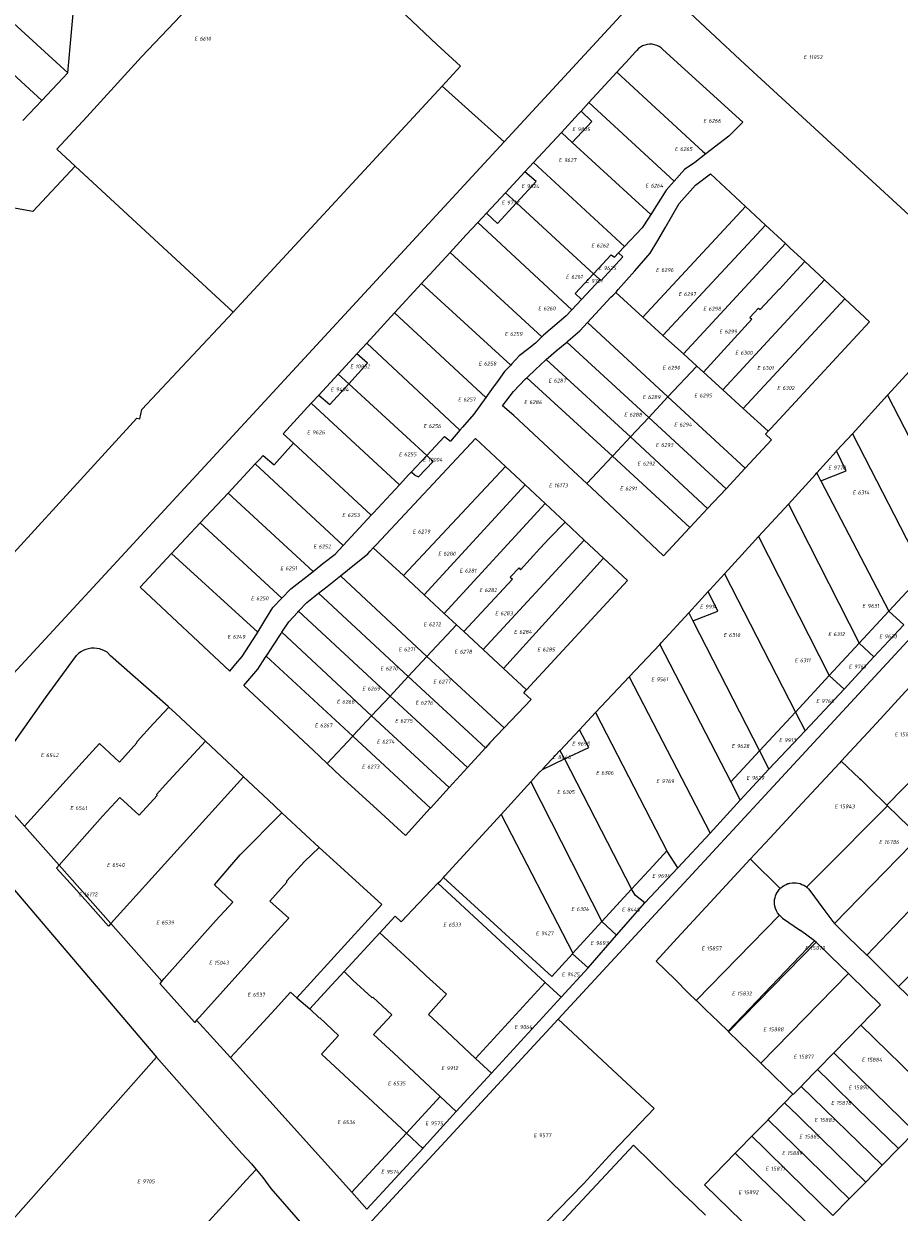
# Model space of a CAD drawing. Header units: metres. Extents: x 103584 to 105269, y 427126 to 429210.
# Tile 28 of 50: x 103804 to 104005, y 428217 to 428491. Entities that reach past the tile are written whole.
import ezdxf
from ezdxf.enums import TextEntityAlignment as Align

# ---------------------------------------------------------------- set-up
doc = ezdxf.new("R2010")
doc.units = ezdxf.units.M
doc.layers.add('B-WE-KG-GRENS_PERCEEL-G', color=1, linetype='Continuous', lineweight=18)
doc.layers.add('B-WE-KG-GRENS_PERCEEL-S', color=7, linetype='Continuous', lineweight=25)
doc.styles.add('NLCS-ISO', font='NLCS-ISO.ttf')

# ---------------------------------------------------------------- blocks, each defined once
blk = doc.blocks.new('SKG-PERCEELNUMMER-SO')
at = {"style": 'NLCS-ISO', "oblique": 10, "flags": 1}
for tag, p in [('GEMEENTECODE', (0, 2.55)), ('PERCEELGROOTTE', (0, -2.45))]:
    blk.add_attdef(tag, text='', height=1.8, dxfattribs=at).set_placement(p, align=Align.MIDDLE_CENTER)
at = {"style": 'NLCS-ISO', "oblique": 10}
blk.add_attdef('SECTIE', text='', height=1.8, dxfattribs=at).set_placement((-0.5, 0), align=Align.MIDDLE_RIGHT)
blk.add_attdef('PERCEELNUMMER', text='', height=1.8, dxfattribs=at).set_placement((0.5, 0), align=Align.MIDDLE_LEFT)

msp = doc.modelspace()

# ---------------------------------------------------------------- linework, layer by layer
at = {"layer": 'B-WE-KG-GRENS_PERCEEL-G', "flags": 128}
for points in [[(103914.311, 428464.062), (103969.939, 428524.303)], [(103811.13, 428462.33), (103818.044, 428469.795), (103830.662, 428483.614), (103845.856, 428499.673), (103851.708, 428505.969), (103856.518, 428511.24), (103861.799, 428517.027), (103863.935, 428519.367)], [(103863.935, 428519.367), (103880.169, 428504.149), (103884.594, 428500), (103898.816, 428486.495), (103904.271, 428481.478)], [(103813.714, 428479.956), (103815.405, 428498.825)], [(103813.714, 428479.956), (103798.459, 428493.905), (103795.19, 428496.819)], [(104011.549, 428443.677), (103969.875, 428481.924), (103961.897, 428489.37), (103957.173, 428493.781)], [(103789.322, 428490.404), (103807.659, 428473.558)], [(103950.943, 428485.321), (103950.522, 428485.697), (103950.054, 428486.012), (103949.547, 428486.26), (103949.01, 428486.435), (103948.454, 428486.534), (103947.89, 428486.556), (103947.329, 428486.5), (103946.78, 428486.368), (103946.255, 428486.161), (103945.763, 428485.883), (103945.315, 428485.541), (103944.917, 428485.14), (103944.579, 428484.688)], [(103940.334, 428480.08), (103943.231, 428483.224), (103944.579, 428484.688)], [(103950.943, 428485.321), (103969.367, 428468.571), (103966.183, 428465.375), (103960.819, 428461.248)], [(103900.053, 428476.85), (103904.271, 428481.478)], [(103807.659, 428473.558), (103813.714, 428479.956)], [(103933.902, 428473.099), (103940.334, 428480.08)], [(103940.334, 428480.08), (103960.195, 428461.821), (103960.819, 428461.248)], [(103900.053, 428476.85), (103851.852, 428424.718)], [(103906.116, 428471.412), (103900.053, 428476.85)], [(103803.334, 428468.989), (103807.659, 428473.558)], [(103932.084, 428471.126), (103933.902, 428473.099)], [(103933.902, 428473.099), (103953.525, 428454.933)], [(103906.116, 428471.412), (103914.311, 428464.062)], [(103927.538, 428466.22), (103931.477, 428470.466), (103932.084, 428471.126)], [(103930.052, 428463.908), (103934.522, 428468.741), (103932.084, 428471.126)], [(103921.115, 428459.295), (103927.538, 428466.22)], [(103930.052, 428463.908), (103927.538, 428466.22)], [(103777.962, 428316.405), (103914.311, 428464.062)], [(103811.13, 428462.33), (103815.408, 428458.425)], [(103930.052, 428463.908), (103948.159, 428447.255)], [(103919.092, 428457.114), (103921.115, 428459.295)], [(103921.115, 428459.295), (103942.097, 428439.89)], [(103960.819, 428461.248), (103958.287, 428459.3), (103955.937, 428457.633), (103953.525, 428454.933)], [(103815.408, 428458.425), (103805.641, 428447.965)], [(103851.852, 428424.718), (103815.408, 428458.425)], [(103914.623, 428452.294), (103919.092, 428457.114)], [(103917.182, 428449.943), (103921.72, 428454.85), (103919.092, 428457.114)], [(103940.078, 428429.31), (103940.152, 428429.388), (103940.653, 428429.937), (103944.505, 428434.313), (103948.038, 428438.339), (103949.763, 428441.26), (103951.487, 428444.181), (103954.723, 428449.776), (103958.469, 428454.008), (103961.896, 428456.67), (103969.991, 428449.149)], [(103953.525, 428454.933), (103951.672, 428452.858), (103948.159, 428447.255)], [(103910.245, 428447.574), (103914.623, 428452.294)], [(103917.182, 428449.943), (103914.623, 428452.294)], [(103805.641, 428447.965), (103800.102, 428448.971), (103798.865, 428449.181), (103792.02, 428441.788), (103790.84, 428440.514), (103773.318, 428421.588), (103768.466, 428416.423), (103766.59, 428414.303), (103761.974, 428409.089), (103742.941, 428388.734)], [(103910.245, 428447.574), (103912.795, 428445.199), (103917.182, 428449.943)], [(103917.182, 428449.943), (103928.264, 428439.762), (103934.966, 428433.605)], [(103946.339, 428423.602), (103969.991, 428449.149)], [(103969.991, 428449.149), (103974.651, 428444.819)], [(103901.843, 428438.484), (103905.594, 428442.56), (103908.249, 428445.423)], [(103908.249, 428445.423), (103910.245, 428447.574)], [(103908.249, 428445.423), (103929.977, 428425.298)], [(103948.159, 428447.255), (103947.621, 428446.397), (103946.15, 428444.216), (103942.097, 428439.89)], [(103950.95, 428419.399), (103974.651, 428444.819)], [(103974.651, 428444.819), (103979.237, 428440.559)], [(103942.097, 428439.89), (103940.699, 428438.399)], [(103955.666, 428415.099), (103979.237, 428440.559)], [(103979.237, 428440.559), (103980.266, 428439.603), (103983.719, 428436.395)], [(103895.279, 428431.352), (103901.843, 428438.484)], [(103901.843, 428438.484), (103923.043, 428419.068)], [(103934.966, 428433.605), (103939.015, 428437.988), (103939.773, 428437.411)], [(103936.442, 428432.249), (103936.674, 428432.036), (103941.696, 428437.471), (103940.699, 428438.399)], [(103940.699, 428438.399), (103939.773, 428437.411)], [(103980.035, 428432.412), (103983.719, 428436.395)], [(103983.719, 428436.395), (103988.249, 428432.186)], [(103932.21, 428427.669), (103930.731, 428429.021), (103934.966, 428433.605)], [(103932.21, 428427.669), (103936.442, 428432.249)], [(103934.966, 428433.605), (103936.227, 428432.446), (103936.442, 428432.249)], [(103964.741, 428406.827), (103988.249, 428432.186)], [(103977.936, 428430.116), (103980.035, 428432.412)], [(103988.249, 428432.186), (103992.948, 428427.819)], [(103889.052, 428424.585), (103895.279, 428431.352)], [(103895.279, 428431.352), (103915.847, 428412.553)], [(103933.585, 428422.369), (103935.378, 428424.327), (103938.94, 428428.217), (103939.488, 428428.696), (103940.078, 428429.31)], [(103946.339, 428423.602), (103940.078, 428429.31)], [(103973.01, 428425.693), (103973.356, 428425.369), (103977.846, 428430.152), (103977.936, 428430.116)], [(103932.21, 428427.669), (103929.977, 428425.298)], [(103969.458, 428402.527), (103992.948, 428427.819)], [(103992.948, 428427.819), (103998.635, 428422.536), (103975.867, 428397.942), (103975.239, 428397.257)], [(103751.503, 428380.872), (103779.54, 428354.838), (103782.691, 428353.853), (103785.455, 428353.703), (103788.045, 428354.933), (103829.609, 428400.317), (103830.261, 428400.171), (103830.728, 428402.261), (103851.852, 428424.718)], [(103882.623, 428417.599), (103889.052, 428424.585)], [(103889.052, 428424.585), (103910.085, 428405.072)], [(103929.977, 428425.298), (103928.595, 428423.832), (103923.385, 428419.409), (103923.043, 428419.068)], [(103950.95, 428419.399), (103946.339, 428423.602)], [(103973.01, 428425.693), (103971.011, 428423.508), (103971.463, 428423.095)], [(103928.764, 428417.848), (103929.084, 428418.12), (103931.816, 428420.437), (103933.585, 428422.369)], [(103933.585, 428422.369), (103952.118, 428405.191)], [(103960.308, 428410.867), (103971.463, 428423.095)], [(103923.043, 428419.068), (103921.58, 428417.609), (103919.694, 428416.142), (103917.808, 428414.674), (103916.125, 428412.854), (103915.847, 428412.553)], [(103924.044, 428413.812), (103926.352, 428415.803), (103928.764, 428417.848)], [(103928.764, 428417.848), (103947.7, 428400.475)], [(103955.666, 428415.099), (103950.95, 428419.399)], [(103876.054, 428410.479), (103880.378, 428415.159)], [(103878.488, 428408.235), (103882.838, 428412.972), (103880.378, 428415.159)], [(103880.378, 428415.159), (103882.623, 428417.599)], [(103882.623, 428417.599), (103904.118, 428397.498)], [(103958.76, 428412.279), (103955.666, 428415.099)], [(103915.847, 428412.553), (103914.443, 428411.034), (103912.933, 428408.983), (103911.423, 428406.931), (103910.085, 428405.072)], [(103919.738, 428409.776), (103921.576, 428411.505), (103923.87, 428413.662), (103924.044, 428413.812)], [(103924.044, 428413.812), (103943.499, 428395.991)], [(103952.118, 428405.191), (103958.76, 428412.279)], [(103960.308, 428410.867), (103958.76, 428412.279)], [(104002.79, 428405.59), (104009.592, 428413.028)], [(103871.565, 428405.604), (103876.054, 428410.479)], [(103876.054, 428410.479), (103878.488, 428408.235)], [(103933.417, 428385.232), (103930.225, 428388.166), (103916.594, 428400.903), (103913.962, 428403.164), (103915.687, 428405.42), (103916.455, 428406.446), (103917.869, 428407.897), (103919.282, 428409.348), (103919.587, 428409.635)], [(103919.587, 428409.635), (103919.738, 428409.776)], [(103939.303, 428391.513), (103919.587, 428409.635)], [(103964.741, 428406.827), (103960.308, 428410.867)], [(103871.565, 428405.604), (103874.081, 428403.436), (103878.488, 428408.235)], [(103878.488, 428408.235), (103896.464, 428391.659)], [(103969.458, 428402.527), (103964.741, 428406.827)], [(103869.831, 428403.721), (103871.565, 428405.604)], [(103910.085, 428405.072), (103907.327, 428401.241), (103904.715, 428398.194), (103904.118, 428397.498)], [(103947.7, 428400.475), (103952.118, 428405.191)], [(103952.118, 428405.191), (103969.934, 428388.747)], [(103994.671, 428396.71), (104002.79, 428405.59)], [(104002.79, 428405.59), (104019.347, 428373.353)], [(103863.375, 428396.711), (103869.831, 428403.721)], [(103869.831, 428403.721), (103890.171, 428384.937)], [(103975.239, 428397.257), (103969.458, 428402.527)], [(103943.499, 428395.991), (103947.7, 428400.475)], [(103947.7, 428400.475), (103965.518, 428384)], [(103865.752, 428394.509), (103863.375, 428396.711)], [(103896.464, 428391.659), (103900.556, 428396.03), (103901.951, 428394.971)], [(103904.118, 428397.498), (103901.951, 428394.971)], [(103939.454, 428391.675), (103943.499, 428395.991)], [(103943.499, 428395.991), (103961.266, 428379.43)], [(103975.239, 428397.257), (103974.611, 428396.571), (103976.016, 428395.284), (103969.934, 428388.747)], [(103991.024, 428392.722), (103994.671, 428396.71)], [(103994.671, 428396.71), (104011.188, 428364.54)], [(103858.77, 428391.707), (103861.279, 428389.545), (103865.752, 428394.509)], [(103865.752, 428394.509), (103883.672, 428377.91)], [(103884.147, 428370.393), (103884.863, 428371.158), (103907.722, 428395.632), (103914.625, 428389.18)], [(103856.929, 428389.721), (103857.848, 428390.705), (103858.77, 428391.707)], [(103892.898, 428387.85), (103896.464, 428391.659)], [(103896.464, 428391.659), (103897.924, 428390.292), (103894.603, 428386.745)], [(103933.417, 428385.232), (103939.303, 428391.513)], [(103939.303, 428391.513), (103939.454, 428391.675)], [(103957.202, 428375.061), (103939.303, 428391.513)], [(103986.442, 428387.66), (103990.93, 428392.619), (103991.024, 428392.722)], [(103987.41, 428385.809), (103993.229, 428388.132), (103991.024, 428392.722)], [(103850.648, 428383.001), (103856.929, 428389.721)], [(103856.929, 428389.721), (103877.21, 428370.923)], [(103891.083, 428363.965), (103914.625, 428389.18)], [(103892.374, 428387.309), (103892.898, 428387.85)], [(103893.716, 428387.129), (103892.898, 428387.85)], [(103914.625, 428389.18), (103919.198, 428384.905)], [(103969.934, 428388.747), (103965.518, 428384)], [(103979.897, 428380.492), (103986.14, 428387.326), (103986.442, 428387.66)], [(103987.41, 428385.809), (103986.442, 428387.66)], [(103883.672, 428377.91), (103884.156, 428378.433), (103890.171, 428384.937)], [(103890.171, 428384.937), (103892.374, 428387.309)], [(103893.716, 428387.129), (103894.603, 428386.745)], [(103895.891, 428359.508), (103919.198, 428384.905)], [(103919.198, 428384.905), (103923.755, 428380.646)], [(103933.417, 428385.232), (103934.575, 428384.126)], [(103987.41, 428385.809), (104003.097, 428355.801)], [(103844.233, 428376.136), (103850.648, 428383.001)], [(103850.648, 428383.001), (103870.306, 428364.95)], [(103934.575, 428384.126), (103937.123, 428381.773)], [(103965.518, 428384), (103961.266, 428379.43)], [(103900.499, 428355.236), (103923.755, 428380.646)], [(103923.755, 428380.646), (103928.388, 428376.316)], [(103937.123, 428381.773), (103951.104, 428368.506)], [(103961.266, 428379.43), (103957.273, 428375.137)], [(103973.037, 428372.983), (103979.897, 428380.492)], [(103979.897, 428380.492), (103996.211, 428348.364)], [(103877.21, 428370.923), (103883.672, 428377.91)], [(103837.613, 428369.053), (103844.233, 428376.136)], [(103844.233, 428376.136), (103863.05, 428358.74)], [(103924.686, 428372.547), (103928.388, 428376.316)], [(103928.388, 428376.316), (103932.815, 428372.178)], [(103957.202, 428375.061), (103951.104, 428368.506)], [(103957.273, 428375.137), (103957.202, 428375.061)], [(103909.466, 428346.924), (103932.815, 428372.178)], [(103922.614, 428370.3), (103924.686, 428372.547)], [(103932.815, 428372.178), (103937.261, 428368.022)], [(103965.129, 428364.357), (103971.566, 428371.372), (103973.037, 428372.983)], [(103973.037, 428372.983), (103989.341, 428340.944)], [(103837.613, 428369.053), (103830.344, 428361.274), (103851.016, 428341.955), (103852.464, 428343.653), (103853.911, 428345.35), (103857.253, 428350.56), (103857.493, 428350.95)], [(103837.613, 428369.053), (103857.493, 428350.95)], [(103870.306, 428364.95), (103872.533, 428366.735), (103875.358, 428368.92), (103877.21, 428370.923)], [(103876.547, 428363.911), (103878.169, 428365.222), (103882.855, 428369.011), (103883.432, 428369.628), (103884.147, 428370.393)], [(103891.083, 428363.965), (103884.147, 428370.393)], [(103917.764, 428365.801), (103918.078, 428365.306), (103922.596, 428370.23), (103922.614, 428370.3)], [(103914.168, 428342.566), (103937.261, 428368.022)], [(103917.764, 428365.801), (103915.723, 428363.588), (103916.233, 428363.118)], [(103937.261, 428368.022), (103942.808, 428362.837)], [(103863.05, 428358.74), (103863.067, 428358.758), (103865.146, 428360.894), (103870.252, 428364.907), (103870.306, 428364.95)], [(103871.54, 428359.926), (103873.482, 428361.433), (103876.547, 428363.911)], [(103876.547, 428363.911), (103896.524, 428345.349)], [(103895.891, 428359.508), (103891.083, 428363.965)], [(103905.02, 428351.046), (103916.233, 428363.118)], [(103961.381, 428360.273), (103961.782, 428360.71), (103965.129, 428364.357)], [(103965.129, 428364.357), (103981.534, 428332.512)], [(104003.097, 428355.801), (104011.188, 428364.54)], [(103919.482, 428337.64), (103942.808, 428362.837)], [(103956.908, 428355.398), (103961.381, 428360.273)], [(103957.867, 428353.528), (103963.612, 428355.768), (103961.381, 428360.273)], [(103857.493, 428350.95), (103859.12, 428353.591), (103860.988, 428356.621), (103863.05, 428358.74)], [(103866.911, 428355.743), (103868.804, 428357.804), (103871.143, 428359.619), (103871.54, 428359.926)], [(103871.54, 428359.926), (103892.19, 428340.69)], [(103900.499, 428355.236), (103895.891, 428359.508)], [(103926.804, 428261.668), (104015.733, 428357.905)], [(103863.076, 428350.891), (103864.68, 428353.314), (103866.742, 428355.559), (103866.911, 428355.743)], [(103866.911, 428355.743), (103888.005, 428336.193)], [(103903.304, 428352.636), (103900.499, 428355.236)], [(103950.222, 428348.12), (103950.546, 428348.465), (103956.908, 428355.398)], [(103956.908, 428355.398), (103957.867, 428353.528)], [(103996.211, 428348.364), (104003.097, 428355.801)], [(104003.097, 428355.801), (104006.506, 428352.617)], [(103896.524, 428345.349), (103903.304, 428352.636)], [(103905.02, 428351.046), (103903.304, 428352.636)], [(103957.867, 428353.528), (103973.24, 428323.554)], [(104006.506, 428352.617), (103999.588, 428345.209)], [(103859.724, 428345.792), (103861.117, 428347.932), (103862.899, 428350.623), (103863.076, 428350.891)], [(103863.076, 428350.891), (103883.739, 428331.608)], [(103909.466, 428346.924), (103905.02, 428351.046)], [(103822.721, 428346.29), (103822.172, 428346.616), (103821.589, 428346.875), (103820.98, 428347.066), (103820.353, 428347.184), (103819.716, 428347.229), (103819.079, 428347.2), (103818.449, 428347.097), (103817.835, 428346.922), (103817.246, 428346.676), (103816.69, 428346.364), (103816.173, 428345.99), (103815.703, 428345.558)], [(103914.168, 428342.566), (103909.466, 428346.924)], [(103943.171, 428340.609), (103950.222, 428348.12)], [(103950.222, 428348.12), (103966.603, 428316.385)], [(103989.341, 428340.944), (103996.211, 428348.364)], [(103999.588, 428345.209), (103996.211, 428348.364)], [(103798.042, 428320.946), (103808.514, 428335.776), (103815.703, 428345.558)], [(103836.977, 428333.615), (103836.816, 428333.757), (103823.544, 428345.449), (103822.721, 428346.29)], [(103854.308, 428338.641), (103857.511, 428342.393), (103859.314, 428345.162), (103859.455, 428345.379)], [(103859.455, 428345.379), (103859.724, 428345.792)], [(103879.39, 428326.934), (103859.455, 428345.379)], [(103892.19, 428340.69), (103896.524, 428345.349)], [(103896.524, 428345.349), (103914.349, 428328.865)], [(103992.063, 428321.161), (104000.3, 428330.044), (104006.945, 428337.21), (104013.877, 428344.671)], [(103992.752, 428337.764), (103999.588, 428345.209)], [(103919.482, 428337.64), (103914.168, 428342.566)], [(103870.239, 428323.684), (103854.308, 428338.641)], [(103888.005, 428336.193), (103892.19, 428340.69)], [(103892.19, 428340.69), (103909.992, 428324.26)], [(103935.43, 428332.364), (103943.171, 428340.609)], [(103943.171, 428340.609), (103959.65, 428308.876), (103961.876, 428304.589)], [(103981.534, 428332.512), (103989.341, 428340.944)], [(103989.341, 428340.944), (103992.752, 428337.764)], [(103883.739, 428331.608), (103888.005, 428336.193)], [(103888.005, 428336.193), (103905.843, 428319.7)], [(103918.846, 428336.952), (103920.571, 428335.36), (103914.349, 428328.865)], [(103918.846, 428336.952), (103919.342, 428337.488), (103919.482, 428337.64)], [(103983.785, 428328.143), (103992.752, 428337.764)], [(103833.465, 428329.871), (103836.977, 428333.615)], [(103845.452, 428325.751), (103845.398, 428325.802), (103840.886, 428330.035), (103838.501, 428332.272), (103836.977, 428333.615)], [(103879.526, 428327.08), (103883.739, 428331.608)], [(103883.739, 428331.608), (103901.627, 428315.067)], [(103931.71, 428328.402), (103935.43, 428332.364)], [(103935.43, 428332.364), (103951.858, 428300.46)], [(103973.24, 428323.554), (103981.534, 428332.512)], [(103981.534, 428332.512), (103983.785, 428328.143)], [(104021.806, 428330.621), (104002.624, 428311.037)], [(103829.635, 428325.67), (103833.465, 428329.871)], [(103914.349, 428328.865), (103911.043, 428325.415), (103909.992, 428324.26)], [(103927.204, 428323.601), (103927.256, 428323.657), (103931.71, 428328.402)], [(103928.259, 428321.707), (103933.873, 428324.304), (103931.71, 428328.402)], [(103975.412, 428319.32), (103983.785, 428328.143)], [(103817.002, 428320.833), (103821.019, 428325.208)], [(103821.019, 428325.208), (103825.606, 428320.958), (103829.593, 428325.398), (103829.635, 428325.67)], [(103836.109, 428315.674), (103845.452, 428325.751)], [(103854.179, 428317.573), (103845.452, 428325.751)], [(103873.532, 428320.638), (103879.39, 428326.934)], [(103879.39, 428326.934), (103879.526, 428327.08)], [(103897.325, 428310.338), (103879.39, 428326.934)], [(103870.239, 428323.684), (103873.532, 428320.638)], [(103909.992, 428324.26), (103905.843, 428319.7)], [(103923.151, 428319.284), (103923.251, 428319.39), (103927.204, 428323.601)], [(103927.204, 428323.601), (103928.259, 428321.707)], [(103966.603, 428316.385), (103973.24, 428323.554)], [(103973.24, 428323.554), (103975.412, 428319.32)], [(103803.692, 428306.161), (103817.002, 428320.833)], [(103897.288, 428310.297), (103891.571, 428304.014), (103884.081, 428310.873), (103876.59, 428317.731), (103873.532, 428320.638)], [(103905.843, 428319.7), (103901.627, 428315.067)], [(103920.473, 428316.376), (103922.445, 428318.532), (103923.151, 428319.284)], [(103923.151, 428319.284), (103928.259, 428321.707)], [(103928.259, 428321.707), (103943.715, 428291.665)], [(103975.412, 428319.32), (103968.763, 428312.2)], [(103992.063, 428321.161), (103991.674, 428320.738), (103983.057, 428311.466), (103975.702, 428303.491), (103971.117, 428298.554)], [(103992.063, 428321.161), (103996.317, 428317.198)], [(103777.962, 428316.405), (103796.501, 428297.06), (103832.885, 428254.348), (103834.145, 428252.915)], [(103823.588, 428283.723), (103854.179, 428317.573)], [(103863.042, 428309.275), (103859.87, 428312.24), (103854.179, 428317.573)], [(103913.63, 428308.895), (103920.473, 428316.376)], [(103920.473, 428316.376), (103936.883, 428284.179)], [(103966.603, 428316.385), (103968.763, 428312.2)], [(103996.317, 428317.198), (103996.586, 428316.947)], [(103998.716, 428314.854), (103996.586, 428316.947)], [(103825.709, 428312.818), (103830.161, 428308.692), (103834.316, 428313.247), (103834.197, 428313.576)], [(103834.197, 428313.576), (103836.109, 428315.674)], [(103901.627, 428315.067), (103897.325, 428310.338)], [(104002.613, 428311.026), (103998.716, 428314.854)], [(103821.706, 428308.458), (103825.709, 428312.818)], [(103961.876, 428304.589), (103968.763, 428312.2)], [(103987.259, 428295.259), (104002.752, 428310.89)], [(104002.624, 428311.037), (104002.613, 428311.026)], [(104002.637, 428311.003), (104002.613, 428311.026)], [(104002.674, 428310.966), (104002.637, 428311.003)], [(104002.752, 428310.89), (104002.674, 428310.966)], [(104002.773, 428310.869), (104002.752, 428310.89)], [(104007.655, 428306.072), (104002.773, 428310.869)], [(103803.692, 428306.161), (103800.016, 428310.307)], [(103811.667, 428297.167), (103821.706, 428308.458)], [(103853.468, 428299.53), (103863.042, 428309.275)], [(103871.644, 428301.239), (103868.486, 428304.189), (103863.042, 428309.275)], [(103897.325, 428310.338), (103897.288, 428310.297)], [(103900.338, 428294.371), (103900.651, 428294.705), (103913.63, 428308.895)], [(103913.63, 428308.895), (103930.205, 428276.852)], [(103811.667, 428297.167), (103803.692, 428306.161)], [(103961.876, 428304.589), (103954.375, 428296.581)], [(103868.304, 428298.019), (103871.644, 428301.239)], [(103871.644, 428301.239), (103875.735, 428297.533), (103880.95, 428292.809), (103886.11, 428288.134)], [(103943.715, 428291.665), (103948.688, 428297.036), (103951.858, 428300.46)], [(103954.375, 428296.581), (103951.858, 428300.46)], [(104002.072, 428295.554), (104008.37, 428302.001)], [(103811.667, 428297.167), (103811.048, 428296.471)], [(103823.588, 428283.723), (103811.667, 428297.167)], [(103851.76, 428288.668), (103847.532, 428292.62), (103851.48, 428297.349)], [(103851.48, 428297.349), (103853.468, 428299.53)], [(103864.211, 428293.529), (103868.304, 428298.019)], [(103961.885, 428288.598), (103971.117, 428298.554)], [(103971.117, 428298.554), (103971.205, 428298.468)], [(103971.205, 428298.468), (103978.002, 428291.789)], [(103815.063, 428292.076), (103811.048, 428296.471)], [(103899.052, 428293.008), (103899.611, 428293.597), (103900.338, 428294.371)], [(103900.338, 428294.371), (103925.338, 428271.512), (103930.103, 428276.74)], [(103946.766, 428288.457), (103954.375, 428296.581)], [(103984.111, 428292.083), (103987.259, 428295.259)], [(103990.55, 428283.696), (104002.072, 428295.554)], [(103998.028, 428276.394), (104017.389, 428296.747)], [(103815.063, 428292.076), (103818.891, 428287.8)], [(103864.645, 428284.964), (103860.29, 428288.898), (103864.193, 428293.281), (103864.211, 428293.529)], [(103889.168, 428285.394), (103890.591, 428284.122), (103894.581, 428288.305), (103899.052, 428293.008)], [(103899.052, 428293.008), (103923.828, 428270.113)], [(103936.883, 428284.179), (103943.715, 428291.665)], [(103946.766, 428288.457), (103944.604, 428290.181), (103943.715, 428291.665)], [(103976.683, 428288.856), (103976.732, 428289.272), (103976.818, 428289.682), (103976.94, 428290.083), (103977.098, 428290.471), (103977.291, 428290.844), (103977.516, 428291.197), (103977.771, 428291.529), (103978.002, 428291.789)], [(103978.002, 428291.789), (103978.018, 428291.773)], [(103978.018, 428291.773), (103978.187, 428291.966)], [(103978.187, 428291.966), (103978.492, 428292.211)], [(103978.492, 428292.211), (103978.554, 428292.261), (103978.645, 428292.322)], [(103978.645, 428292.322), (103978.709, 428292.365)], [(103978.709, 428292.365), (103978.948, 428292.524), (103979.368, 428292.742), (103979.809, 428292.915), (103980.045, 428292.985), (103980.266, 428293.038), (103980.734, 428293.112), (103981.207, 428293.136), (103981.68, 428293.108), (103982.141, 428293.039), (103982.592, 428292.922), (103983.029, 428292.758), (103983.266, 428292.647), (103983.446, 428292.55), (103983.839, 428292.3), (103984.111, 428292.083)], [(103984.111, 428292.083), (103984.137, 428292.063)], [(103984.137, 428292.063), (103984.204, 428292.01), (103984.537, 428291.683), (103984.834, 428291.324)], [(103984.834, 428291.324), (103987.826, 428287.258), (103990.182, 428284.168)], [(103823.057, 428283.136), (103818.891, 428287.8)], [(103847.838, 428284.396), (103851.76, 428288.668)], [(103866.528, 428266.59), (103886.11, 428288.134)], [(103940.243, 428281.059), (103946.766, 428288.457)], [(103954.267, 428280.357), (103961.885, 428288.598)], [(103977.823, 428285.648), (103977.751, 428285.726), (103977.42, 428286.181), (103977.146, 428286.673), (103976.932, 428287.194), (103976.783, 428287.736), (103976.699, 428288.293), (103976.683, 428288.856)], [(103823.588, 428283.723), (103823.057, 428283.136)], [(103835.354, 428270.454), (103823.588, 428283.723)], [(103835.907, 428271.071), (103847.838, 428284.396)], [(103860.427, 428280.369), (103864.645, 428284.964)], [(103885.624, 428281.549), (103889.168, 428285.394)], [(103930.205, 428276.852), (103936.883, 428284.179)], [(103936.883, 428284.179), (103940.243, 428281.059)], [(103977.823, 428285.648), (103958.659, 428265.964)], [(103978.565, 428284.95), (103978.135, 428285.313), (103977.823, 428285.648)], [(103978.565, 428284.95), (103982.693, 428282.089)], [(103990.182, 428284.168), (103990.516, 428283.73), (103990.55, 428283.696)], [(103990.55, 428283.696), (103993.727, 428280.601)], [(103877.418, 428272.645), (103885.624, 428281.549)], [(103885.624, 428281.549), (103894.345, 428273.537)], [(103933.684, 428273.469), (103940.243, 428281.059)], [(103985.928, 428279.722), (103982.693, 428282.089)], [(103844.033, 428262.11), (103860.427, 428280.369)], [(103949.398, 428275.072), (103954.267, 428280.357)], [(103965.976, 428258.868), (103985.905, 428279.698)], [(103986.319, 428279.436), (103966.101, 428258.745)], [(103985.905, 428279.698), (103985.928, 428279.722)], [(103986.319, 428279.436), (103985.928, 428279.722)], [(103989.722, 428276.121), (103986.319, 428279.436)], [(103993.727, 428280.601), (103998.028, 428276.394)], [(103930.103, 428276.74), (103930.205, 428276.852)], [(103933.684, 428273.469), (103930.103, 428276.74)], [(103993.765, 428272.168), (103989.722, 428276.121)], [(103998.028, 428276.394), (103998.038, 428276.384)], [(103998.038, 428276.384), (104002.146, 428272.365), (104005.325, 428269.212)], [(104005.325, 428269.212), (104011.743, 428275.76)], [(103873.694, 428268.586), (103877.418, 428272.645)], [(103877.418, 428272.645), (103879.462, 428270.663), (103883.809, 428266.664), (103884.041, 428266.724), (103888.398, 428262.685), (103884.218, 428258.137)], [(103894.345, 428273.537), (103896.365, 428271.678)], [(103927.503, 428266.717), (103933.684, 428273.469)], [(103949.398, 428275.072), (103953.797, 428270.777)], [(103835.354, 428270.454), (103834.87, 428269.914)], [(103834.87, 428269.914), (103837.495, 428266.941), (103842.88, 428260.964)], [(103835.354, 428270.454), (103835.907, 428271.071)], [(103896.365, 428271.678), (103901.069, 428267.388), (103896.908, 428262.716)], [(103907.709, 428252.608), (103923.828, 428270.113)], [(103923.828, 428270.113), (103927.503, 428266.717)], [(103953.797, 428270.777), (103956.895, 428267.676)], [(103993.765, 428272.168), (103973.523, 428251.514)], [(103997.928, 428268.096), (103993.765, 428272.168)], [(103861.494, 428263.937), (103865.02, 428267.898), (103866.528, 428266.59)], [(103869.485, 428264.011), (103873.694, 428268.586)], [(103956.895, 428267.676), (103958.659, 428265.964)], [(104001.159, 428264.935), (103997.928, 428268.096)], [(104005.325, 428269.212), (104011.802, 428262.937), (104024.023, 428250.976)], [(103866.528, 428266.59), (103869.485, 428264.011)], [(103911.382, 428249.21), (103927.503, 428266.717)], [(103958.659, 428265.964), (103958.699, 428265.928)], [(103958.699, 428265.928), (103960.828, 428263.842)], [(104001.159, 428264.935), (103996.621, 428260.288)], [(103843.39, 428261.394), (103844.033, 428262.11)], [(103855.237, 428257.135), (103861.494, 428263.937)], [(103869.485, 428264.011), (103871.766, 428261.912)], [(103871.766, 428261.912), (103871.794, 428261.941), (103876.151, 428257.902), (103872.223, 428253.56)], [(103875.179, 428205.739), (103877.335, 428208.058), (103879.268, 428210.225), (103926.804, 428261.668)], [(103896.908, 428262.716), (103901.131, 428258.831)], [(103948.909, 428241.023), (103940.43, 428248.965), (103926.804, 428261.668)], [(103960.828, 428263.842), (103963.752, 428261.052)], [(103842.942, 428260.895), (103842.88, 428260.964)], [(103843.39, 428261.394), (103842.942, 428260.895)], [(103843.39, 428261.394), (103851.176, 428252.783)], [(103901.131, 428258.831), (103907.709, 428252.608)], [(103963.752, 428261.052), (103965.976, 428258.868)], [(103965.976, 428258.868), (103966.101, 428258.745)], [(103966.101, 428258.745), (103968.475, 428256.412)], [(103996.621, 428260.288), (103990.36, 428253.874)], [(103996.621, 428260.288), (104015.299, 428242.062)], [(103851.176, 428252.783), (103855.237, 428257.135)], [(103884.218, 428258.137), (103888.806, 428253.91)], [(103968.475, 428256.412), (103973.523, 428251.514)], [(103872.223, 428253.56), (103876.385, 428249.725)], [(103888.806, 428253.91), (103899.575, 428243.804)], [(103990.36, 428253.874), (103986.638, 428250.063)], [(104009.066, 428235.684), (103990.36, 428253.874)], [(103798.09, 428212.11), (103834.145, 428252.915)], [(103834.145, 428252.915), (103849.329, 428235.653), (103853.78, 428230.635), (103856.014, 428228.269), (103857.098, 428226.984)], [(103851.176, 428252.783), (103879.176, 428221.722)], [(103907.709, 428252.608), (103911.382, 428249.21)], [(103973.523, 428251.514), (103979.261, 428245.945)], [(103876.385, 428249.725), (103891.777, 428235.362)], [(103903.279, 428240.328), (103911.382, 428249.21)], [(103986.638, 428250.063), (103983.262, 428246.605)], [(103989.547, 428247.205), (103986.638, 428250.063)], [(103979.261, 428245.945), (103980.925, 428244.32)], [(103980.996, 428244.251), (103982.826, 428246.125)], [(103982.826, 428246.125), (103983.279, 428246.589)], [(104001.513, 428227.955), (103982.826, 428246.125)], [(103983.279, 428246.589), (103983.262, 428246.605)], [(103989.547, 428247.205), (103995.952, 428240.9)], [(103891.777, 428235.362), (103899.575, 428243.804)], [(103899.575, 428243.804), (103903.279, 428240.328)], [(103975.611, 428238.875), (103979.04, 428242.388)], [(103979.04, 428242.388), (103980.925, 428244.32)], [(103981.979, 428239.501), (103979.04, 428242.388)], [(103980.925, 428244.32), (103980.996, 428244.251)], [(103895.54, 428231.86), (103895.775, 428232.14), (103903.279, 428240.328)], [(103902.409, 428185.506), (103924.06, 428214.794), (103932.638, 428223.705), (103939.378, 428231.055), (103948.909, 428241.023)], [(104005.29, 428231.82), (103995.952, 428240.9)], [(103971.479, 428234.659), (103975.206, 428238.462)], [(103975.206, 428238.462), (103975.611, 428238.875)], [(103993.959, 428220.227), (103975.206, 428238.462)], [(103981.979, 428239.501), (103987.522, 428234.023)], [(103879.176, 428221.722), (103891.777, 428235.362)], [(103891.777, 428235.362), (103895.54, 428231.86)], [(103968.369, 428231.485), (103971.479, 428234.659)], [(103974.402, 428231.788), (103971.479, 428234.659)], [(104005.29, 428231.82), (104009.066, 428235.684)], [(103879.176, 428221.722), (103882.687, 428217.827), (103895.54, 428231.86)], [(103944.169, 428232.623), (103926.031, 428213.156)], [(103956.101, 428220.908), (103944.169, 428232.623)], [(103967.66, 428230.754), (103968.369, 428231.485)], [(103974.402, 428231.788), (103979.988, 428226.277)], [(103997.736, 428224.091), (103987.522, 428234.023)], [(104001.513, 428227.955), (104005.29, 428231.82)], [(103960.582, 428223.455), (103967.66, 428230.754)], [(103986.42, 428212.513), (103967.66, 428230.754)], [(103854.827, 428224.496), (103857.098, 428226.984)], [(103857.098, 428226.984), (103858.635, 428225.161), (103860.497, 428222.601), (103875.179, 428205.739)], [(103990.183, 428216.363), (103979.988, 428226.277)], [(103997.736, 428224.091), (104001.513, 428227.955)], [(103851.927, 428221.32), (103854.827, 428224.496)], [(103969.178, 428215.028), (103960.582, 428223.455)], [(103993.959, 428220.227), (103997.736, 428224.091)], [(103822.7, 428189.282), (103834.224, 428201.928), (103851.927, 428221.32)], [(103956.101, 428220.908), (103956.255, 428220.8)], [(103960.743, 428216.414), (103956.255, 428220.8)], [(103990.183, 428216.363), (103993.959, 428220.227)]]:
    msp.add_lwpolyline(points, dxfattribs=at)

# ---------------------------------------------------------------- block references
at = {"layer": 'B-WE-KG-GRENS_PERCEEL-S', "xscale": 0.5, "yscale": 0.5, "zscale": 0.5}
for p, values in [((103843.842, 428487.83), {'PERCEELNUMMER': '6610', 'SECTIE': 'E'}), ((103984.368, 428483.566), {'PERCEELNUMMER': '11952', 'SECTIE': 'E'}), ((103931.006, 428466.949), {'PERCEELNUMMER': '9805', 'SECTIE': 'E'}), ((103961.238, 428468.879), {'PERCEELNUMMER': '6266', 'SECTIE': 'E'}), ((103954.652, 428462.363), {'PERCEELNUMMER': '6265', 'SECTIE': 'E'}), ((103927.884, 428459.828), {'PERCEELNUMMER': '9627', 'SECTIE': 'E'}), ((103919.285, 428453.805), {'PERCEELNUMMER': '9624', 'SECTIE': 'E'}), ((103947.879, 428453.914), {'PERCEELNUMMER': '6264', 'SECTIE': 'E'}), ((103914.725, 428450.015), {'PERCEELNUMMER': '9732', 'SECTIE': 'E'}), ((103935.383, 428440.122), {'PERCEELNUMMER': '6262', 'SECTIE': 'E'}), ((103937.045, 428434.895), {'PERCEELNUMMER': '9625', 'SECTIE': 'E'}), ((103950.308, 428434.476), {'PERCEELNUMMER': '6296', 'SECTIE': 'E'}), ((103929.548, 428432.913), {'PERCEELNUMMER': '6261', 'SECTIE': 'E'}), ((103934.155, 428431.955), {'PERCEELNUMMER': '9731', 'SECTIE': 'E'}), ((103955.518, 428428.908), {'PERCEELNUMMER': '6297', 'SECTIE': 'E'}), ((103923.13, 428425.596), {'PERCEELNUMMER': '6260', 'SECTIE': 'E'}), ((103961.22, 428425.543), {'PERCEELNUMMER': '6298', 'SECTIE': 'E'}), ((103964.935, 428420.281), {'PERCEELNUMMER': '6299', 'SECTIE': 'E'}), ((103915.431, 428419.722), {'PERCEELNUMMER': '6259', 'SECTIE': 'E'}), ((103968.601, 428415.382), {'PERCEELNUMMER': '6300', 'SECTIE': 'E'}), ((103879.773, 428412.225), {'PERCEELNUMMER': '10852', 'SECTIE': 'E'}), ((103909.403, 428412.885), {'PERCEELNUMMER': '6258', 'SECTIE': 'E'}), ((103951.83, 428411.924), {'PERCEELNUMMER': '6290', 'SECTIE': 'E'}), ((103973.644, 428411.84), {'PERCEELNUMMER': '6301', 'SECTIE': 'E'}), ((103875.275, 428406.935), {'PERCEELNUMMER': '9494', 'SECTIE': 'E'}), ((103925.513, 428408.967), {'PERCEELNUMMER': '6287', 'SECTIE': 'E'}), ((103978.264, 428407.243), {'PERCEELNUMMER': '6302', 'SECTIE': 'E'}), ((103904.656, 428404.603), {'PERCEELNUMMER': '6257', 'SECTIE': 'E'}), ((103919.884, 428403.978), {'PERCEELNUMMER': '6286', 'SECTIE': 'E'}), ((103947.245, 428405.144), {'PERCEELNUMMER': '6289', 'SECTIE': 'E'}), ((103959.149, 428405.51), {'PERCEELNUMMER': '6295', 'SECTIE': 'E'}), ((103942.968, 428401.082), {'PERCEELNUMMER': '6288', 'SECTIE': 'E'}), ((103896.653, 428398.46), {'PERCEELNUMMER': '6256', 'SECTIE': 'E'}), ((103954.497, 428398.806), {'PERCEELNUMMER': '6294', 'SECTIE': 'E'}), ((103869.825, 428397.027), {'PERCEELNUMMER': '9626', 'SECTIE': 'E'}), ((103950.252, 428394.094), {'PERCEELNUMMER': '6293', 'SECTIE': 'E'}), ((103891.004, 428391.96), {'PERCEELNUMMER': '6255', 'SECTIE': 'E'}), ((103896.561, 428390.696), {'PERCEELNUMMER': '10004', 'SECTIE': 'E'}), ((103946.034, 428389.811), {'PERCEELNUMMER': '6292', 'SECTIE': 'E'}), ((103990.065, 428388.885), {'PERCEELNUMMER': '9770', 'SECTIE': 'E'}), ((103925.63, 428384.8), {'PERCEELNUMMER': '16173', 'SECTIE': 'E'}), ((103942.016, 428384.077), {'PERCEELNUMMER': '6291', 'SECTIE': 'E'}), ((103995.679, 428383.163), {'PERCEELNUMMER': '6314', 'SECTIE': 'E'}), ((103877.917, 428377.915), {'PERCEELNUMMER': '6253', 'SECTIE': 'E'}), ((103894.179, 428374.132), {'PERCEELNUMMER': '6279', 'SECTIE': 'E'}), ((103871.289, 428370.682), {'PERCEELNUMMER': '6252', 'SECTIE': 'E'}), ((103900.064, 428369.028), {'PERCEELNUMMER': '6280', 'SECTIE': 'E'}), ((103863.642, 428365.67), {'PERCEELNUMMER': '6251', 'SECTIE': 'E'}), ((103905.014, 428365.132), {'PERCEELNUMMER': '6281', 'SECTIE': 'E'}), ((103909.567, 428360.612), {'PERCEELNUMMER': '6282', 'SECTIE': 'E'}), ((103856.887, 428358.732), {'PERCEELNUMMER': '6250', 'SECTIE': 'E'}), ((103997.915, 428356.993), {'PERCEELNUMMER': '9631', 'SECTIE': 'E'}), ((103913.206, 428355.282), {'PERCEELNUMMER': '6283', 'SECTIE': 'E'}), ((103960.466, 428356.801), {'PERCEELNUMMER': '9914', 'SECTIE': 'E'}), ((103896.707, 428352.744), {'PERCEELNUMMER': '6272', 'SECTIE': 'E'}), ((103851.455, 428349.843), {'PERCEELNUMMER': '6249', 'SECTIE': 'E'}), ((103917.556, 428350.99), {'PERCEELNUMMER': '6284', 'SECTIE': 'E'}), ((103965.902, 428350.25), {'PERCEELNUMMER': '6310', 'SECTIE': 'E'}), ((103990.037, 428350.458), {'PERCEELNUMMER': '6312', 'SECTIE': 'E'}), ((104001.829, 428349.971), {'PERCEELNUMMER': '9630', 'SECTIE': 'E'}), ((103890.959, 428346.97), {'PERCEELNUMMER': '6271', 'SECTIE': 'E'}), ((103903.815, 428346.415), {'PERCEELNUMMER': '6278', 'SECTIE': 'E'}), ((103922.928, 428346.924), {'PERCEELNUMMER': '6285', 'SECTIE': 'E'}), ((103982.33, 428344.442), {'PERCEELNUMMER': '6311', 'SECTIE': 'E'}), ((103886.732, 428342.544), {'PERCEELNUMMER': '6270', 'SECTIE': 'E'}), ((103994.796, 428342.98), {'PERCEELNUMMER': '9767', 'SECTIE': 'E'}), ((103882.563, 428337.899), {'PERCEELNUMMER': '6269', 'SECTIE': 'E'}), ((103898.934, 428339.509), {'PERCEELNUMMER': '6277', 'SECTIE': 'E'}), ((103949.224, 428340.061), {'PERCEELNUMMER': '9561', 'SECTIE': 'E'}), ((103876.692, 428334.868), {'PERCEELNUMMER': '6268', 'SECTIE': 'E'}), ((103894.825, 428334.644), {'PERCEELNUMMER': '6276', 'SECTIE': 'E'}), ((103987.264, 428335.009), {'PERCEELNUMMER': '9768', 'SECTIE': 'E'}), ((103890.109, 428330.464), {'PERCEELNUMMER': '6275', 'SECTIE': 'E'}), ((103871.611, 428329.413), {'PERCEELNUMMER': '6267', 'SECTIE': 'E'}), ((104005.392, 428327.363), {'PERCEELNUMMER': '15828', 'SECTIE': 'E'}), ((103885.932, 428325.675), {'PERCEELNUMMER': '6274', 'SECTIE': 'E'}), ((103930.945, 428325.185), {'PERCEELNUMMER': '9695', 'SECTIE': 'E'}), ((103967.757, 428324.648), {'PERCEELNUMMER': '9628', 'SECTIE': 'E'}), ((103978.717, 428326.017), {'PERCEELNUMMER': '9913', 'SECTIE': 'E'}), ((103808.406, 428322.55), {'PERCEELNUMMER': '6542', 'SECTIE': 'E'}), ((103926.475, 428322.095), {'PERCEELNUMMER': '8444', 'SECTIE': 'E'}), ((103882.488, 428319.906), {'PERCEELNUMMER': '6273', 'SECTIE': 'E'}), ((103936.48, 428318.468), {'PERCEELNUMMER': '6306', 'SECTIE': 'E'}), ((103950.383, 428316.558), {'PERCEELNUMMER': '9769', 'SECTIE': 'E'}), ((103971.187, 428317.304), {'PERCEELNUMMER': '9629', 'SECTIE': 'E'}), ((103927.5, 428314.039), {'PERCEELNUMMER': '6305', 'SECTIE': 'E'}), ((103991.537, 428310.744), {'PERCEELNUMMER': '15843', 'SECTIE': 'E'}), ((103815.159, 428310.339), {'PERCEELNUMMER': '6541', 'SECTIE': 'E'}), ((104001.771, 428302.513), {'PERCEELNUMMER': '16786', 'SECTIE': 'E'}), ((103823.659, 428297.231), {'PERCEELNUMMER': '6540', 'SECTIE': 'E'}), ((103949.437, 428294.699), {'PERCEELNUMMER': '9694', 'SECTIE': 'E'}), ((103817.154, 428290.439), {'PERCEELNUMMER': '16172', 'SECTIE': 'E'}), ((103930.772, 428287.064), {'PERCEELNUMMER': '6304', 'SECTIE': 'E'}), ((103942.43, 428286.94), {'PERCEELNUMMER': '8445', 'SECTIE': 'E'}), ((103835.029, 428283.951), {'PERCEELNUMMER': '6539', 'SECTIE': 'E'}), ((103901.246, 428283.435), {'PERCEELNUMMER': '6533', 'SECTIE': 'E'}), ((103922.592, 428281.458), {'PERCEELNUMMER': '9427', 'SECTIE': 'E'}), ((103935.241, 428279.232), {'PERCEELNUMMER': '9693', 'SECTIE': 'E'}), ((103960.809, 428277.969), {'PERCEELNUMMER': '15857', 'SECTIE': 'E'}), ((103984.688, 428278.057), {'PERCEELNUMMER': '15879', 'SECTIE': 'E'}), ((103847.214, 428274.672), {'PERCEELNUMMER': '15043', 'SECTIE': 'E'}), ((103928.59, 428272.008), {'PERCEELNUMMER': '9425', 'SECTIE': 'E'}), ((103856.059, 428267.284), {'PERCEELNUMMER': '6537', 'SECTIE': 'E'}), ((103967.842, 428267.583), {'PERCEELNUMMER': '15832', 'SECTIE': 'E'}), ((103917.683, 428259.845), {'PERCEELNUMMER': '9064', 'SECTIE': 'E'}), ((103975.074, 428259.3), {'PERCEELNUMMER': '15888', 'SECTIE': 'E'}), ((103982.079, 428252.991), {'PERCEELNUMMER': '15877', 'SECTIE': 'E'}), ((103900.787, 428250.345), {'PERCEELNUMMER': '9912', 'SECTIE': 'E'}), ((103997.802, 428252.295), {'PERCEELNUMMER': '15884', 'SECTIE': 'E'}), ((103888.456, 428246.84), {'PERCEELNUMMER': '6535', 'SECTIE': 'E'}), ((103994.767, 428245.92), {'PERCEELNUMMER': '15890', 'SECTIE': 'E'}), ((103990.713, 428242.337), {'PERCEELNUMMER': '15878', 'SECTIE': 'E'}), ((103876.828, 428237.891), {'PERCEELNUMMER': '6536', 'SECTIE': 'E'}), ((103897.12, 428237.643), {'PERCEELNUMMER': '9575', 'SECTIE': 'E'}), ((103986.87, 428238.404), {'PERCEELNUMMER': '15883', 'SECTIE': 'E'}), ((103922.095, 428234.877), {'PERCEELNUMMER': '9577', 'SECTIE': 'E'}), ((103983.377, 428234.541), {'PERCEELNUMMER': '15885', 'SECTIE': 'E'}), ((103979.394, 428230.748), {'PERCEELNUMMER': '15889', 'SECTIE': 'E'}), ((103886.908, 428226.45), {'PERCEELNUMMER': '9574', 'SECTIE': 'E'}), ((103975.62, 428227.165), {'PERCEELNUMMER': '15871', 'SECTIE': 'E'}), ((103830.632, 428224.232), {'PERCEELNUMMER': '9705', 'SECTIE': 'E'}), ((103969.339, 428221.734), {'PERCEELNUMMER': '15892', 'SECTIE': 'E'})]:
    msp.add_blockref('SKG-PERCEELNUMMER-SO', p, dxfattribs=at).add_auto_attribs(values)

doc.saveas('drawing.dxf')
